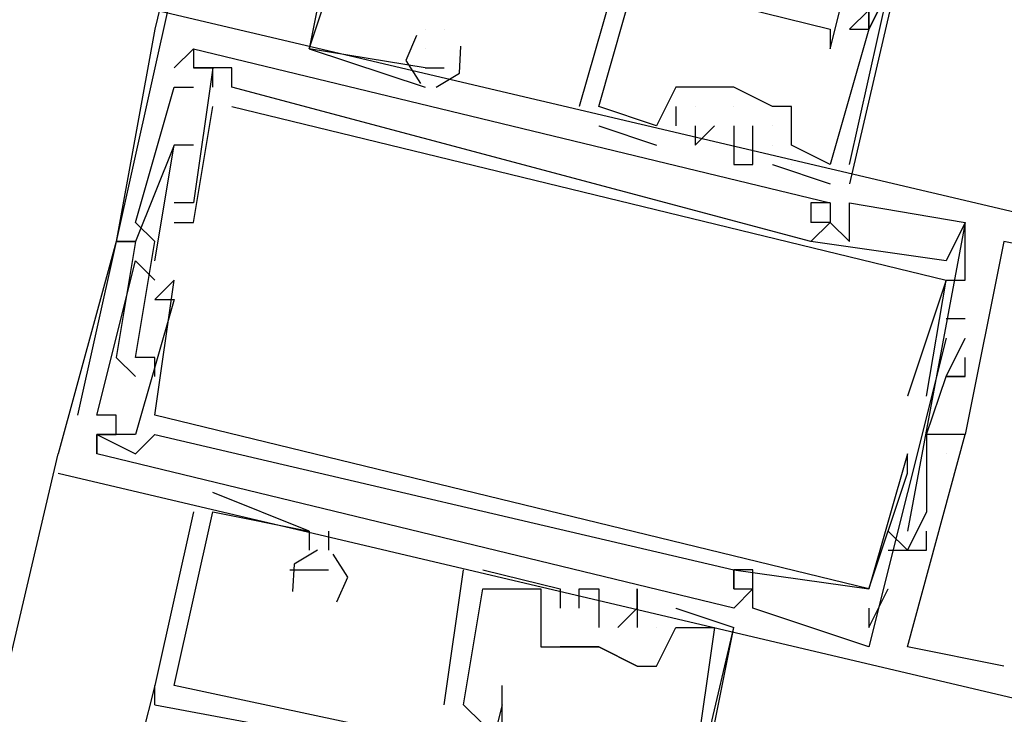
# Model space of a CAD drawing. Header units: feet. Extents: x -79 to 198, y -22 to 181.
# Tile 149 of 256: x 121.787 to 122.467, y 82.864 to 83.344. Entities that reach past the tile are written whole.
import ezdxf

# ---------------------------------------------------------------- set-up
doc = ezdxf.new("R2010")
doc.units = ezdxf.units.FT
doc.layers.add('A-LINEA', color=7, linetype='CONTINUOUS')

msp = doc.modelspace()

# ---------------------------------------------------------------- linework, layer by layer
at = {"layer": 'A-LINEA'}
for p, q in [((123.5467, 90.3511), (121.88, 83.3378)), ((122.4533, 83.6311), (122.36, 83.2311)), ((121.9333, 83.5511), (121.8267, 83.0711)), ((122.2, 83.3778), (122.1733, 83.2844)), ((122.2, 83.3778), (122.1733, 83.2844)), ((122.2, 83.3778), (122.1733, 83.2844)), ((122.56, 83.1911), (121.88, 83.3511)), ((122.56, 83.1911), (121.88, 83.3511)), ((122.56, 83.1911), (121.88, 83.3511)), ((121.88, 83.3378), (121.88, 83.3378)), ((121.88, 83.3378), (121.88, 83.3378)), ((121.88, 83.3378), (121.88, 83.3378)), ((122.0667, 83.3378), (122.0667, 83.3378)), ((122.0667, 83.3378), (122.0667, 83.3378)), ((122.0667, 83.3378), (122.0667, 83.3378)), ((122.0667, 83.3378), (122.0667, 83.3378)), ((122.0667, 83.3378), (122.0667, 83.3378)), ((122.0667, 83.3378), (122.0667, 83.3378)), ((122.08, 83.3378), (122.08, 83.3378)), ((122.08, 83.3378), (122.08, 83.3378)), ((122.08, 83.3378), (122.08, 83.3378)), ((122.08, 83.3378), (122.08, 83.3378)), ((122.08, 83.3378), (122.08, 83.3378)), ((122.08, 83.3378), (122.08, 83.3378)), ((122.3467, 83.3378), (122.3467, 83.3378)), ((122.36, 83.3378), (122.36, 83.3378)), ((122.36, 83.3378), (122.36, 83.3378)), ((122.36, 83.3378), (122.36, 83.3378)), ((122.3733, 83.3378), (122.3733, 83.3378)), ((122.3733, 83.3378), (122.3733, 83.3378)), ((122.3733, 83.3378), (122.3733, 83.3378)), ((122.3733, 83.3378), (122.3733, 83.3378)), ((122.3733, 83.3378), (122.3733, 83.3378)), ((122.3733, 83.3378), (122.3733, 83.3378)), ((121.9067, 83.3244), (121.9067, 83.3244)), ((121.9067, 83.3244), (121.9067, 83.3244)), ((121.9067, 83.3244), (121.9067, 83.3244)), ((121.9067, 83.3244), (121.9067, 83.3244)), ((121.9067, 83.3244), (121.9067, 83.3244)), ((121.9067, 83.3244), (121.9067, 83.3244)), ((121.9867, 83.3244), (121.9867, 83.3244)), ((121.9867, 83.3244), (121.9867, 83.3244)), ((121.9867, 83.3244), (121.9867, 83.3244)), ((121.9867, 83.3244), (121.9867, 83.3244)), ((121.9867, 83.3244), (121.9867, 83.3244)), ((121.9867, 83.3244), (121.9867, 83.3244)), ((122.0667, 83.3244), (122.0667, 83.3244)), ((122.0667, 83.3244), (122.0667, 83.3244)), ((122.0667, 83.3244), (122.0667, 83.3244)), ((122.3467, 83.3244), (122.3467, 83.3244)), ((121.8933, 83.3111), (121.8933, 83.3111)), ((121.8933, 83.3111), (121.8933, 83.3111)), ((121.8933, 83.3111), (121.8933, 83.3111)), ((121.9067, 83.3111), (121.9067, 83.3111)), ((121.9067, 83.3111), (121.9067, 83.3111)), ((121.9067, 83.3111), (121.9067, 83.3111)), ((121.9067, 83.3111), (121.9067, 83.3111)), ((121.9067, 83.3111), (121.9067, 83.3111)), ((121.9067, 83.3111), (121.9067, 83.3111)), ((121.9067, 83.3111), (121.9067, 83.3111)), ((121.9067, 83.3111), (121.9067, 83.3111)), ((121.9067, 83.3111), (121.9067, 83.3111)), ((121.92, 83.3111), (121.92, 83.3111)), ((121.92, 83.3111), (121.92, 83.3111)), ((121.92, 83.3111), (121.92, 83.3111)), ((121.92, 83.3111), (121.92, 83.3111)), ((121.92, 83.3111), (121.92, 83.3111)), ((121.92, 83.3111), (121.92, 83.3111)), ((121.9333, 83.3111), (121.9333, 83.3111)), ((121.9333, 83.3111), (121.9333, 83.3111)), ((121.9333, 83.3111), (121.9333, 83.3111)), ((122.0667, 83.3111), (122.08, 83.3111)), ((122.0667, 83.3111), (122.0667, 83.3111)), ((122.0667, 83.3111), (122.0667, 83.3111)), ((122.0667, 83.3111), (122.08, 83.3111)), ((122.0667, 83.3111), (122.0667, 83.3111)), ((122.0667, 83.3111), (122.0667, 83.3111)), ((122.0667, 83.3111), (122.08, 83.3111)), ((122.0667, 83.3111), (122.0667, 83.3111)), ((122.0667, 83.3111), (122.0667, 83.3111)), ((122.08, 83.3111), (122.08, 83.3111)), ((122.08, 83.3111), (122.08, 83.3111)), ((122.08, 83.3111), (122.08, 83.3111)), ((121.8933, 83.2978), (121.8933, 83.2978)), ((121.8933, 83.2978), (121.8933, 83.2978)), ((121.8933, 83.2978), (121.8933, 83.2978)), ((121.9067, 83.2978), (121.9067, 83.2978)), ((121.9067, 83.2978), (121.9067, 83.2978)), ((121.9067, 83.2978), (121.9067, 83.2978)), ((121.92, 83.2978), (121.92, 83.2978)), ((121.92, 83.2978), (121.92, 83.2978)), ((121.92, 83.2978), (121.92, 83.2978)), ((121.9333, 83.2978), (121.9333, 83.2978)), ((121.9333, 83.2978), (121.9333, 83.2978)), ((121.9333, 83.2978), (121.9333, 83.2978)), ((122.0667, 83.2978), (122.0667, 83.2978)), ((122.0667, 83.2978), (122.0667, 83.2978)), ((122.0667, 83.2978), (122.0667, 83.2978)), ((122.24, 83.2978), (122.24, 83.2978)), ((122.24, 83.2978), (122.24, 83.2978)), ((122.24, 83.2978), (122.24, 83.2978)), ((122.2533, 83.2978), (122.2533, 83.2978)), ((122.2533, 83.2978), (122.2533, 83.2978)), ((122.2533, 83.2978), (122.2533, 83.2978)), ((122.2533, 83.2978), (122.2533, 83.2978)), ((122.28, 83.2978), (122.28, 83.2978)), ((122.28, 83.2978), (122.28, 83.2978)), ((122.28, 83.2978), (122.28, 83.2978)), ((122.28, 83.2978), (122.28, 83.2978)), ((122.28, 83.2978), (122.28, 83.2978)), ((121.92, 83.2844), (121.92, 83.2844)), ((121.92, 83.2844), (121.92, 83.2844)), ((121.92, 83.2844), (121.92, 83.2844)), ((121.9333, 83.2844), (121.9333, 83.2844)), ((121.9333, 83.2844), (121.9333, 83.2844)), ((121.9333, 83.2844), (121.9333, 83.2844)), ((122.1733, 83.2844), (122.1733, 83.2844)), ((122.1733, 83.2844), (122.1733, 83.2844)), ((122.1733, 83.2844), (122.1733, 83.2844)), ((122.1867, 83.2844), (122.1867, 83.2844)), ((122.1867, 83.2844), (122.1867, 83.2844)), ((122.1867, 83.2844), (122.1867, 83.2844)), ((122.1867, 83.2844), (122.1867, 83.2844)), ((122.1867, 83.2844), (122.1867, 83.2844)), ((122.1867, 83.2844), (122.1867, 83.2844)), ((122.24, 83.2844), (122.24, 83.2711)), ((122.24, 83.2844), (122.24, 83.2844)), ((122.24, 83.2844), (122.24, 83.2711)), ((122.24, 83.2844), (122.24, 83.2844)), ((122.24, 83.2844), (122.24, 83.2711)), ((122.24, 83.2844), (122.24, 83.2844)), ((122.2533, 83.2844), (122.2533, 83.2844)), ((122.2533, 83.2844), (122.2533, 83.2844)), ((122.2533, 83.2844), (122.2533, 83.2844)), ((122.28, 83.2844), (122.28, 83.2844)), ((122.28, 83.2844), (122.28, 83.2844)), ((122.28, 83.2844), (122.28, 83.2844)), ((122.3067, 83.2844), (122.3067, 83.2844)), ((122.3067, 83.2844), (122.3067, 83.2844)), ((122.3067, 83.2844), (122.3067, 83.2844)), ((122.32, 83.2844), (122.32, 83.2844)), ((122.32, 83.2844), (122.32, 83.2844)), ((122.32, 83.2844), (122.32, 83.2844)), ((122.1867, 83.2711), (122.2267, 83.2578)), ((122.1867, 83.2711), (122.1867, 83.2711)), ((122.1867, 83.2711), (122.2267, 83.2578)), ((122.1867, 83.2711), (122.1867, 83.2711)), ((122.1867, 83.2711), (122.2267, 83.2578)), ((122.1867, 83.2711), (122.1867, 83.2711)), ((122.2267, 83.2711), (122.2267, 83.2711)), ((122.2267, 83.2711), (122.2267, 83.2711)), ((122.2267, 83.2711), (122.2267, 83.2711)), ((122.2267, 83.2711), (122.2267, 83.2711)), ((122.2267, 83.2711), (122.2267, 83.2711)), ((122.2267, 83.2711), (122.2267, 83.2711)), ((122.24, 83.2711), (122.24, 83.2711)), ((122.24, 83.2711), (122.24, 83.2711)), ((122.24, 83.2711), (122.24, 83.2711)), ((122.2533, 83.2711), (122.2533, 83.2711)), ((122.2533, 83.2711), (122.2533, 83.2711)), ((122.2533, 83.2711), (122.2533, 83.2711)), ((122.2667, 83.2711), (122.2667, 83.2711)), ((122.2667, 83.2711), (122.2667, 83.2711)), ((122.2667, 83.2711), (122.2667, 83.2711)), ((122.28, 83.2711), (122.28, 83.2711)), ((122.28, 83.2711), (122.28, 83.2711)), ((122.28, 83.2711), (122.28, 83.2711)), ((122.2933, 83.2711), (122.2933, 83.2711)), ((122.2933, 83.2711), (122.2933, 83.2711)), ((122.2933, 83.2711), (122.2933, 83.2711)), ((122.3067, 83.2711), (122.3067, 83.2711)), ((122.3067, 83.2711), (122.3067, 83.2711)), ((122.3067, 83.2711), (122.3067, 83.2711)), ((121.88, 83.1778), (121.8933, 83.2578)), ((121.88, 83.1778), (121.8933, 83.2578)), ((121.88, 83.1778), (121.8933, 83.2578)), ((121.8933, 83.2578), (121.8933, 83.2578)), ((121.8933, 83.2578), (121.8933, 83.2578)), ((121.8933, 83.2578), (121.8933, 83.2578)), ((121.8933, 83.2578), (121.8933, 83.2578)), ((121.8933, 83.2578), (121.8933, 83.2578)), ((121.8933, 83.2578), (121.8933, 83.2578)), ((121.9067, 83.2578), (121.9067, 83.2578)), ((121.9067, 83.2578), (121.9067, 83.2578)), ((121.9067, 83.2578), (121.9067, 83.2578)), ((122.2267, 83.2578), (122.2267, 83.2578)), ((122.2267, 83.2578), (122.2267, 83.2578)), ((122.2267, 83.2578), (122.2267, 83.2578)), ((122.2533, 83.2578), (122.2533, 83.2578)), ((122.2533, 83.2578), (122.2533, 83.2578)), ((122.2533, 83.2578), (122.2533, 83.2578)), ((122.28, 83.2578), (122.28, 83.2578)), ((122.28, 83.2578), (122.28, 83.2578)), ((122.28, 83.2578), (122.28, 83.2578)), ((122.3067, 83.2578), (122.3067, 83.2578)), ((122.3067, 83.2578), (122.3067, 83.2578)), ((122.3067, 83.2578), (122.3067, 83.2578)), ((122.3067, 83.2578), (122.3067, 83.2578)), ((122.3067, 83.2578), (122.3067, 83.2578)), ((122.3067, 83.2578), (122.3067, 83.2578)), ((122.32, 83.2578), (122.32, 83.2578)), ((122.32, 83.2578), (122.32, 83.2578)), ((122.32, 83.2578), (122.32, 83.2578)), ((122.28, 83.2444), (122.28, 83.2444)), ((122.28, 83.2444), (122.28, 83.2444)), ((122.28, 83.2444), (122.28, 83.2444)), ((122.2933, 83.2444), (122.2933, 83.2444)), ((122.2933, 83.2444), (122.2933, 83.2444)), ((122.2933, 83.2444), (122.2933, 83.2444)), ((122.3067, 83.2444), (122.3467, 83.2311)), ((122.3067, 83.2444), (122.3067, 83.2444)), ((122.3067, 83.2444), (122.3467, 83.2311)), ((122.3067, 83.2444), (122.3067, 83.2444)), ((122.3067, 83.2444), (122.3467, 83.2311)), ((122.3067, 83.2444), (122.3067, 83.2444)), ((122.32, 83.2444), (122.32, 83.2444)), ((122.32, 83.2444), (122.32, 83.2444)), ((122.32, 83.2444), (122.32, 83.2444)), ((122.3467, 83.2444), (122.3467, 83.2444)), ((122.3467, 83.2444), (122.3467, 83.2444)), ((122.3467, 83.2444), (122.3467, 83.2444)), ((122.3467, 83.2444), (122.3467, 83.2444)), ((122.3467, 83.2444), (122.3467, 83.2444)), ((122.3467, 83.2444), (122.3467, 83.2444)), ((122.36, 83.2444), (122.36, 83.2444)), ((122.36, 83.2444), (122.36, 83.2444)), ((122.36, 83.2444), (122.36, 83.2444)), ((122.3467, 83.2311), (122.3467, 83.2311)), ((122.3467, 83.2311), (122.3467, 83.2311)), ((122.3467, 83.2311), (122.3467, 83.2311)), ((121.8933, 83.2178), (121.8933, 83.2178)), ((121.8933, 83.2178), (121.8933, 83.2178)), ((121.8933, 83.2178), (121.8933, 83.2178)), ((121.9067, 83.2178), (121.9067, 83.2178)), ((121.9067, 83.2178), (121.9067, 83.2178)), ((121.9067, 83.2178), (121.9067, 83.2178)), ((122.3333, 83.2178), (122.3333, 83.2178)), ((122.3333, 83.2178), (122.3333, 83.2178)), ((122.3333, 83.2178), (122.3333, 83.2178)), ((122.3467, 83.2178), (122.3467, 83.2178)), ((122.3467, 83.2178), (122.3467, 83.2178)), ((122.3467, 83.2178), (122.3467, 83.2178)), ((122.3467, 83.2178), (122.3467, 83.2178)), ((122.3467, 83.2178), (122.3467, 83.2178)), ((122.3467, 83.2178), (122.3467, 83.2178)), ((122.36, 83.2178), (122.36, 83.2178)), ((122.36, 83.2178), (122.36, 83.2178)), ((122.36, 83.2178), (122.36, 83.2178)), ((121.8667, 83.2044), (121.8667, 83.2044)), ((121.8667, 83.2044), (121.8667, 83.2044)), ((121.8667, 83.2044), (121.8667, 83.2044)), ((121.8933, 83.2044), (121.8933, 83.2044)), ((121.8933, 83.2044), (121.8933, 83.2044)), ((121.8933, 83.2044), (121.8933, 83.2044)), ((121.9067, 83.2044), (121.9067, 83.2044)), ((121.9067, 83.2044), (121.9067, 83.2044)), ((121.9067, 83.2044), (121.9067, 83.2044)), ((122.3333, 83.2044), (122.3333, 83.2044)), ((122.3333, 83.2044), (122.3333, 83.2044)), ((122.3333, 83.2044), (122.3333, 83.2044)), ((122.3333, 83.2044), (122.3333, 83.2044)), ((122.3333, 83.2044), (122.3333, 83.2044)), ((122.3333, 83.2044), (122.3333, 83.2044)), ((122.3467, 83.2044), (122.3467, 83.2044)), ((122.3467, 83.2044), (122.3467, 83.2044)), ((122.3467, 83.2044), (122.3467, 83.2044)), ((122.3467, 83.2044), (122.3467, 83.2044)), ((122.3467, 83.2044), (122.3467, 83.2044)), ((122.3467, 83.2044), (122.3467, 83.2044)), ((122.3467, 83.2044), (122.3467, 83.2044)), ((122.3467, 83.2044), (122.3467, 83.2044)), ((122.3467, 83.2044), (122.3467, 83.2044)), ((122.44, 83.2044), (122.44, 83.2044)), ((122.44, 83.2044), (122.44, 83.2044)), ((122.44, 83.2044), (122.44, 83.2044)), ((122.44, 83.2044), (122.44, 83.2044)), ((122.44, 83.2044), (122.44, 83.2044)), ((122.44, 83.2044), (122.44, 83.2044)), ((121.8533, 83.1911), (121.8533, 83.1911)), ((121.8533, 83.1911), (121.8533, 83.1911)), ((121.8533, 83.1911), (121.8533, 83.1911)), ((121.8533, 83.1911), (121.8533, 83.1911)), ((121.8533, 83.1911), (121.8533, 83.1911)), ((121.8533, 83.1911), (121.8533, 83.1911)), ((121.8667, 83.1911), (121.8667, 83.1911)), ((121.8667, 83.1911), (121.8667, 83.1911)), ((121.8667, 83.1911), (121.8667, 83.1911)), ((121.8667, 83.1911), (121.8667, 83.1911)), ((121.8667, 83.1911), (121.8667, 83.1911)), ((121.8667, 83.1911), (121.8667, 83.1911)), ((121.88, 83.1911), (121.88, 83.1911)), ((121.88, 83.1911), (121.88, 83.1911)), ((121.88, 83.1911), (121.88, 83.1911)), ((122.3333, 83.1911), (122.3333, 83.1911)), ((122.3333, 83.1911), (122.3333, 83.1911)), ((122.3333, 83.1911), (122.3333, 83.1911)), ((122.3333, 83.1911), (122.3333, 83.1911)), ((122.3333, 83.1911), (122.3333, 83.1911)), ((122.3333, 83.1911), (122.3333, 83.1911)), ((122.36, 83.1911), (122.36, 83.1911)), ((122.36, 83.1911), (122.36, 83.1911)), ((122.36, 83.1911), (122.36, 83.1911)), ((122.4667, 83.1911), (122.4667, 83.1911)), ((122.4667, 83.1911), (122.4667, 83.1911)), ((122.4667, 83.1911), (122.4667, 83.1911)), ((121.8667, 83.1778), (121.8667, 83.1778)), ((121.8667, 83.1778), (121.8667, 83.1778)), ((121.8667, 83.1778), (121.8667, 83.1778)), ((121.88, 83.1778), (121.88, 83.1778)), ((121.88, 83.1778), (121.88, 83.1778)), ((121.88, 83.1778), (121.88, 83.1778)), ((122.4267, 83.1778), (122.4267, 83.1778)), ((122.4267, 83.1778), (122.4267, 83.1778)), ((122.4267, 83.1778), (122.4267, 83.1778)), ((121.88, 83.1644), (121.88, 83.1644)), ((121.88, 83.1644), (121.88, 83.1644)), ((121.88, 83.1644), (121.88, 83.1644)), ((121.8933, 83.1644), (121.8933, 83.1644)), ((121.8933, 83.1644), (121.8933, 83.1644)), ((121.8933, 83.1644), (121.8933, 83.1644)), ((122.4267, 83.1644), (122.4267, 83.1644)), ((122.4267, 83.1644), (122.4267, 83.1644)), ((122.4267, 83.1644), (122.4267, 83.1644)), ((122.4267, 83.1644), (122.4267, 83.1644)), ((122.4267, 83.1644), (122.4267, 83.1644)), ((122.4267, 83.1644), (122.4267, 83.1644)), ((122.44, 83.1644), (122.44, 83.1644)), ((122.44, 83.1644), (122.44, 83.1644)), ((122.44, 83.1644), (122.44, 83.1644)), ((121.88, 83.1511), (121.88, 83.1511)), ((121.88, 83.1511), (121.88, 83.1511)), ((121.88, 83.1511), (121.88, 83.1511)), ((121.8933, 83.1511), (121.8933, 83.1511)), ((121.8933, 83.1511), (121.8933, 83.1511)), ((121.8933, 83.1511), (121.8933, 83.1511)), ((122.44, 83.1378), (122.4267, 83.1378)), ((122.4267, 83.1378), (122.4267, 83.1378)), ((122.44, 83.1378), (122.4267, 83.1378)), ((122.4267, 83.1378), (122.4267, 83.1378)), ((122.44, 83.1378), (122.4267, 83.1378)), ((122.4267, 83.1378), (122.4267, 83.1378)), ((122.44, 83.1378), (122.44, 83.1378)), ((122.44, 83.1378), (122.44, 83.1378)), ((122.44, 83.1378), (122.44, 83.1378)), ((122.4267, 83.1244), (122.4267, 83.1244)), ((122.4267, 83.1244), (122.4267, 83.1244)), ((122.4267, 83.1244), (122.4267, 83.1244)), ((122.44, 83.1244), (122.44, 83.1244)), ((122.44, 83.1244), (122.44, 83.1244)), ((122.44, 83.1244), (122.44, 83.1244)), ((121.8533, 83.1111), (121.8533, 83.1111)), ((121.8533, 83.1111), (121.8533, 83.1111)), ((121.8533, 83.1111), (121.8533, 83.1111)), ((121.8667, 83.1111), (121.8667, 83.1111)), ((121.8667, 83.1111), (121.8667, 83.1111)), ((121.8667, 83.1111), (121.8667, 83.1111)), ((121.8667, 83.1111), (121.8667, 83.1111)), ((121.8667, 83.1111), (121.8667, 83.1111)), ((121.8667, 83.1111), (121.8667, 83.1111)), ((121.88, 83.1111), (121.88, 83.1111)), ((121.88, 83.1111), (121.88, 83.1111)), ((121.88, 83.1111), (121.88, 83.1111)), ((122.44, 83.1111), (122.44, 83.1111)), ((122.44, 83.1111), (122.44, 83.1111)), ((122.44, 83.1111), (122.44, 83.1111)), ((121.8667, 83.0978), (121.8667, 83.0978)), ((121.8667, 83.0978), (121.8667, 83.0978)), ((121.8667, 83.0978), (121.8667, 83.0978)), ((121.88, 83.0978), (121.88, 83.0978)), ((121.88, 83.0978), (121.88, 83.0978)), ((121.88, 83.0978), (121.88, 83.0978)), ((122.4267, 83.0978), (122.4267, 83.0978)), ((122.4267, 83.0978), (122.4267, 83.0978)), ((122.4267, 83.0978), (122.4267, 83.0978)), ((122.4267, 83.0978), (122.4267, 83.0978)), ((122.4267, 83.0978), (122.4267, 83.0978)), ((122.4267, 83.0978), (122.4267, 83.0978)), ((122.44, 83.0978), (122.44, 83.0978)), ((122.44, 83.0978), (122.44, 83.0978)), ((122.44, 83.0978), (122.44, 83.0978)), ((122.44, 83.0978), (122.44, 83.0978)), ((122.44, 83.0978), (122.44, 83.0978)), ((122.44, 83.0978), (122.44, 83.0978)), ((122.4, 83.0844), (122.4, 83.0844)), ((122.4, 83.0844), (122.4, 83.0844)), ((122.4, 83.0844), (122.4, 83.0844)), ((122.4133, 83.0844), (122.4133, 83.0844)), ((122.4133, 83.0844), (122.4133, 83.0844)), ((122.4133, 83.0844), (122.4133, 83.0844)), ((121.84, 83.0711), (121.84, 83.0711)), ((121.84, 83.0711), (121.84, 83.0711)), ((121.84, 83.0711), (121.84, 83.0711)), ((121.8533, 83.0711), (121.8533, 83.0711)), ((121.8533, 83.0711), (121.8533, 83.0711)), ((121.8533, 83.0711), (121.8533, 83.0711)), ((121.88, 83.0711), (121.88, 83.0711)), ((121.88, 83.0711), (121.88, 83.0711)), ((121.88, 83.0711), (121.88, 83.0711)), ((121.84, 83.0578), (121.84, 83.0578)), ((121.84, 83.0578), (121.84, 83.0578)), ((121.84, 83.0578), (121.84, 83.0578)), ((121.84, 83.0578), (121.84, 83.0578)), ((121.84, 83.0578), (121.84, 83.0578)), ((121.84, 83.0578), (121.84, 83.0578)), ((121.84, 83.0578), (121.84, 83.0578)), ((121.84, 83.0578), (121.84, 83.0578)), ((121.84, 83.0578), (121.84, 83.0578)), ((121.8533, 83.0578), (121.8533, 83.0578)), ((121.8533, 83.0578), (121.8533, 83.0578)), ((121.8533, 83.0578), (121.8533, 83.0578)), ((121.8667, 83.0578), (121.8667, 83.0578)), ((121.8667, 83.0578), (121.8667, 83.0578)), ((121.8667, 83.0578), (121.8667, 83.0578)), ((121.88, 83.0578), (121.88, 83.0578)), ((121.88, 83.0578), (121.88, 83.0578)), ((121.88, 83.0578), (121.88, 83.0578)), ((122.4133, 83.0578), (122.4133, 83.0578)), ((122.4133, 83.0578), (122.4133, 83.0578)), ((122.4133, 83.0578), (122.4133, 83.0578)), ((122.4133, 83.0578), (122.4133, 83.0578)), ((122.4133, 83.0578), (122.4133, 83.0578)), ((122.4133, 83.0578), (122.4133, 83.0578)), ((122.4267, 83.0578), (122.4267, 83.0578)), ((122.4267, 83.0578), (122.4267, 83.0578)), ((122.4267, 83.0578), (122.4267, 83.0578)), ((122.4267, 83.0578), (122.4267, 83.0578)), ((122.4267, 83.0578), (122.4267, 83.0578)), ((122.4267, 83.0578), (122.4267, 83.0578)), ((122.4267, 83.0578), (122.4267, 83.0578)), ((122.4267, 83.0578), (122.4267, 83.0578)), ((122.4267, 83.0578), (122.4267, 83.0578)), ((122.4267, 83.0578), (122.4267, 83.0578)), ((122.4267, 83.0578), (122.4267, 83.0578)), ((122.4267, 83.0578), (122.4267, 83.0578)), ((122.44, 83.0578), (122.44, 83.0578)), ((122.44, 83.0578), (122.44, 83.0578)), ((122.44, 83.0578), (122.44, 83.0578)), ((122.44, 83.0578), (122.44, 83.0578)), ((122.44, 83.0578), (122.44, 83.0578)), ((122.44, 83.0578), (122.44, 83.0578)), ((120.16, 76.0178), (121.8133, 83.0444)), ((121.8133, 83.0444), (121.8133, 83.0444)), ((121.8133, 83.0444), (121.8133, 83.0444)), ((121.8133, 83.0444), (121.8133, 83.0444)), ((121.84, 83.0444), (121.84, 83.0444)), ((121.84, 83.0444), (121.84, 83.0444)), ((121.84, 83.0444), (121.84, 83.0444)), ((121.84, 83.0444), (121.84, 83.0444)), ((121.84, 83.0444), (121.84, 83.0444)), ((121.84, 83.0444), (121.84, 83.0444)), ((121.8667, 83.0444), (121.8667, 83.0444)), ((121.8667, 83.0444), (121.8667, 83.0444)), ((121.8667, 83.0444), (121.8667, 83.0444)), ((122.4, 83.0444), (122.4, 83.0444)), ((122.4, 83.0444), (122.4, 83.0444)), ((122.4, 83.0444), (122.4, 83.0444)), ((122.4267, 83.0444), (122.4267, 83.0444)), ((122.4267, 83.0444), (122.4267, 83.0444)), ((122.4267, 83.0444), (122.4267, 83.0444)), ((122.4267, 83.0444), (122.4267, 83.0444)), ((122.4267, 83.0444), (122.4267, 83.0444)), ((122.4267, 83.0444), (122.4267, 83.0444)), ((121.8133, 83.0311), (121.8133, 83.0311)), ((121.8133, 83.0311), (121.8133, 83.0311)), ((121.8133, 83.0311), (121.8133, 83.0311)), ((122.4, 83.0311), (122.4, 83.0311)), ((122.4, 83.0311), (122.4, 83.0311)), ((122.4, 83.0311), (122.4, 83.0311)), ((121.9867, 82.9911), (121.92, 83.0178)), ((121.92, 83.0178), (121.92, 83.0178)), ((121.9867, 82.9911), (121.92, 83.0178)), ((121.92, 83.0178), (121.92, 83.0178)), ((121.9867, 82.9911), (121.92, 83.0178)), ((121.92, 83.0178), (121.92, 83.0178)), ((122.4133, 83.0178), (122.4133, 83.0178)), ((122.4133, 83.0178), (122.4133, 83.0178)), ((122.4133, 83.0178), (122.4133, 83.0178)), ((121.9067, 83.0044), (121.88, 82.8844)), ((121.9067, 83.0044), (121.88, 82.8844)), ((121.9067, 83.0044), (121.88, 82.8844)), ((121.9067, 83.0044), (121.9067, 83.0044)), ((121.9067, 83.0044), (121.9067, 83.0044)), ((121.9067, 83.0044), (121.9067, 83.0044)), ((121.92, 83.0044), (121.92, 83.0044)), ((121.92, 83.0044), (121.92, 83.0044)), ((121.92, 83.0044), (121.92, 83.0044)), ((121.92, 83.0044), (121.92, 83.0044)), ((121.92, 83.0044), (121.92, 83.0044)), ((121.92, 83.0044), (121.92, 83.0044)), ((122.4133, 83.0044), (122.4133, 83.0044)), ((122.4133, 83.0044), (122.4133, 83.0044)), ((122.4133, 83.0044), (122.4133, 83.0044)), ((121.9867, 82.9911), (121.9867, 82.9911)), ((121.9867, 82.9911), (121.9867, 82.9911)), ((121.9867, 82.9911), (121.9867, 82.9911)), ((121.9867, 82.9911), (121.9867, 82.9911)), ((121.9867, 82.9911), (121.9867, 82.9911)), ((121.9867, 82.9911), (121.9867, 82.9911)), ((122, 82.9911), (122, 82.9778)), ((122, 82.9911), (122, 82.9911)), ((122, 82.9911), (122, 82.9778)), ((122, 82.9911), (122, 82.9911)), ((122, 82.9911), (122, 82.9778)), ((122, 82.9911), (122, 82.9911)), ((122.3867, 82.9911), (122.3867, 82.9911)), ((122.3867, 82.9911), (122.3867, 82.9911)), ((122.3867, 82.9911), (122.3867, 82.9911)), ((122.4, 82.9911), (122.4, 82.9911)), ((122.4, 82.9911), (122.4, 82.9911)), ((122.4, 82.9911), (122.4, 82.9911)), ((122.4133, 82.9911), (122.4133, 82.9911)), ((122.4133, 82.9911), (122.4133, 82.9911)), ((122.4133, 82.9911), (122.4133, 82.9911)), ((121.9867, 82.9778), (121.9867, 82.9778)), ((121.9867, 82.9778), (121.9867, 82.9778)), ((121.9867, 82.9778), (121.9867, 82.9778)), ((122, 82.9778), (122, 82.9778)), ((122, 82.9778), (122, 82.9778)), ((122, 82.9778), (122, 82.9778)), ((122.3867, 82.9778), (122.3867, 82.9778)), ((122.3867, 82.9778), (122.3867, 82.9778)), ((122.3867, 82.9778), (122.3867, 82.9778)), ((122.4, 82.9778), (122.4, 82.9778)), ((122.4, 82.9778), (122.4, 82.9778)), ((122.4, 82.9778), (122.4, 82.9778)), ((122.4, 82.9778), (122.4, 82.9778)), ((122.4, 82.9778), (122.4, 82.9778)), ((122.4, 82.9778), (122.4, 82.9778)), ((122.4, 82.9778), (122.4, 82.9778)), ((122.4, 82.9778), (122.4, 82.9778)), ((122.4, 82.9778), (122.4, 82.9778)), ((122.4133, 82.9778), (122.4133, 82.9778)), ((122.4133, 82.9778), (122.4133, 82.9778)), ((122.4133, 82.9778), (122.4133, 82.9778)), ((122.4133, 82.9778), (122.4133, 82.9778)), ((122.4133, 82.9778), (122.4133, 82.9778)), ((122.4133, 82.9778), (122.4133, 82.9778)), ((121.9733, 82.9644), (121.9733, 82.9644)), ((121.9733, 82.9644), (121.9733, 82.9644)), ((121.9733, 82.9644), (121.9733, 82.9644)), ((121.9867, 82.9644), (121.9867, 82.9644)), ((121.9867, 82.9644), (121.9867, 82.9644)), ((121.9867, 82.9644), (121.9867, 82.9644)), ((122, 82.9644), (122, 82.9644)), ((122, 82.9644), (122, 82.9644)), ((122, 82.9644), (122, 82.9644)), ((122.08, 82.8711), (122.0933, 82.9644)), ((122.08, 82.8711), (122.0933, 82.9644)), ((122.08, 82.8711), (122.0933, 82.9644)), ((122.0933, 82.9644), (122.0933, 82.9644)), ((122.0933, 82.9644), (122.0933, 82.9644)), ((122.0933, 82.9644), (122.0933, 82.9644)), ((122.1067, 82.9644), (122.16, 82.9511)), ((122.1067, 82.9644), (122.1067, 82.9644)), ((122.1067, 82.9644), (122.16, 82.9511)), ((122.1067, 82.9644), (122.1067, 82.9644)), ((122.1067, 82.9644), (122.16, 82.9511)), ((122.1067, 82.9644), (122.1067, 82.9644)), ((122.28, 82.9644), (122.28, 82.9644)), ((122.28, 82.9644), (122.28, 82.9644)), ((122.28, 82.9644), (122.28, 82.9644)), ((122.28, 82.9644), (122.28, 82.9644)), ((122.28, 82.9644), (122.28, 82.9644)), ((122.28, 82.9644), (122.28, 82.9644)), ((122.28, 82.9644), (122.28, 82.9644)), ((122.28, 82.9644), (122.28, 82.9644)), ((122.28, 82.9644), (122.28, 82.9644)), ((122.2933, 82.9644), (122.2933, 82.9644)), ((122.2933, 82.9644), (122.2933, 82.9644)), ((122.2933, 82.9644), (122.2933, 82.9644)), ((122.1067, 82.9511), (122.1067, 82.9511)), ((122.1067, 82.9511), (122.1067, 82.9511)), ((122.1067, 82.9511), (122.1067, 82.9511)), ((122.1067, 82.9511), (122.1067, 82.9511)), ((122.1067, 82.9511), (122.1067, 82.9511)), ((122.1067, 82.9511), (122.1067, 82.9511)), ((122.1467, 82.9511), (122.1467, 82.9511)), ((122.1467, 82.9511), (122.1467, 82.9511)), ((122.1467, 82.9511), (122.1467, 82.9511)), ((122.1467, 82.9511), (122.1467, 82.9511)), ((122.1467, 82.9511), (122.1467, 82.9511)), ((122.1467, 82.9511), (122.1467, 82.9511)), ((122.16, 82.9511), (122.16, 82.9511)), ((122.16, 82.9511), (122.16, 82.9511)), ((122.16, 82.9511), (122.16, 82.9511)), ((122.1733, 82.9511), (122.1733, 82.9511)), ((122.1733, 82.9511), (122.1733, 82.9511)), ((122.1733, 82.9511), (122.1733, 82.9511)), ((122.1867, 82.9511), (122.1867, 82.9511)), ((122.1867, 82.9511), (122.1867, 82.9511)), ((122.1867, 82.9511), (122.1867, 82.9511)), ((122.2133, 82.9511), (122.2133, 82.9511)), ((122.2133, 82.9511), (122.2133, 82.9511)), ((122.2133, 82.9511), (122.2133, 82.9511)), ((122.28, 82.9511), (122.28, 82.9511)), ((122.28, 82.9511), (122.28, 82.9511)), ((122.28, 82.9511), (122.28, 82.9511)), ((122.28, 82.9511), (122.28, 82.9511)), ((122.28, 82.9511), (122.28, 82.9511)), ((122.28, 82.9511), (122.28, 82.9511)), ((122.28, 82.9511), (122.28, 82.9511)), ((122.28, 82.9511), (122.28, 82.9511)), ((122.28, 82.9511), (122.28, 82.9511)), ((122.2933, 82.9511), (122.2933, 82.9511)), ((122.2933, 82.9511), (122.2933, 82.9511)), ((122.2933, 82.9511), (122.2933, 82.9511)), ((122.2933, 82.9511), (122.2933, 82.9511)), ((122.2933, 82.9511), (122.2933, 82.9511)), ((122.2933, 82.9511), (122.2933, 82.9511)), ((122.2933, 82.9511), (122.2933, 82.9511)), ((122.2933, 82.9511), (122.2933, 82.9511)), ((122.2933, 82.9511), (122.2933, 82.9511)), ((122.3733, 82.9511), (122.3733, 82.9511)), ((122.3733, 82.9511), (122.3733, 82.9511)), ((122.3733, 82.9511), (122.3733, 82.9511)), ((122.3733, 82.9511), (122.3733, 82.9511)), ((122.3733, 82.9511), (122.3733, 82.9511)), ((122.3733, 82.9511), (122.3733, 82.9511)), ((122.3733, 82.9511), (122.3733, 82.9511)), ((122.3733, 82.9511), (122.3733, 82.9511)), ((122.3733, 82.9511), (122.3733, 82.9511)), ((122.3867, 82.9511), (122.3867, 82.9511)), ((122.3867, 82.9511), (122.3867, 82.9511)), ((122.3867, 82.9511), (122.3867, 82.9511)), ((122.16, 82.9378), (122.16, 82.9378)), ((122.16, 82.9378), (122.16, 82.9378)), ((122.16, 82.9378), (122.16, 82.9378)), ((122.1733, 82.9378), (122.1733, 82.9378)), ((122.1733, 82.9378), (122.1733, 82.9378)), ((122.1733, 82.9378), (122.1733, 82.9378)), ((122.2133, 82.9378), (122.2133, 82.9378)), ((122.2133, 82.9378), (122.2133, 82.9378)), ((122.2133, 82.9378), (122.2133, 82.9378)), ((122.2133, 82.9378), (122.2133, 82.9378)), ((122.2133, 82.9378), (122.2133, 82.9378)), ((122.2133, 82.9378), (122.2133, 82.9378)), ((122.24, 82.9378), (122.28, 82.9244)), ((122.24, 82.9378), (122.24, 82.9378)), ((122.24, 82.9378), (122.28, 82.9244)), ((122.24, 82.9378), (122.24, 82.9378)), ((122.24, 82.9378), (122.28, 82.9244)), ((122.24, 82.9378), (122.24, 82.9378)), ((122.28, 82.9378), (122.28, 82.9378)), ((122.28, 82.9378), (122.28, 82.9378)), ((122.28, 82.9378), (122.28, 82.9378)), ((122.2933, 82.9378), (122.2933, 82.9378)), ((122.2933, 82.9378), (122.2933, 82.9378)), ((122.2933, 82.9378), (122.2933, 82.9378)), ((122.3733, 82.9378), (122.3733, 82.9378)), ((122.3733, 82.9378), (122.3733, 82.9378)), ((122.3733, 82.9378), (122.3733, 82.9378)), ((122.1867, 82.9244), (122.1867, 82.9244)), ((122.1867, 82.9244), (122.1867, 82.9244)), ((122.1867, 82.9244), (122.1867, 82.9244)), ((122.1867, 82.5244), (122.28, 82.9244)), ((122.2, 82.9244), (122.2, 82.9244)), ((122.2, 82.9244), (122.2, 82.9244)), ((122.2, 82.9244), (122.2, 82.9244)), ((122.2133, 82.9244), (122.2133, 82.9244)), ((122.2133, 82.9244), (122.2133, 82.9244)), ((122.2133, 82.9244), (122.2133, 82.9244)), ((122.2267, 82.9244), (122.2267, 82.9244)), ((122.2267, 82.9244), (122.2267, 82.9244)), ((122.2267, 82.9244), (122.2267, 82.9244)), ((122.2267, 82.9244), (122.2267, 82.9244)), ((122.2267, 82.9244), (122.2267, 82.9244)), ((122.2267, 82.9244), (122.2267, 82.9244)), ((122.24, 82.9244), (122.24, 82.9244)), ((122.24, 82.9244), (122.24, 82.9244)), ((122.24, 82.9244), (122.24, 82.9244)), ((122.24, 82.9244), (122.24, 82.9244)), ((122.24, 82.9244), (122.24, 82.9244)), ((122.24, 82.9244), (122.24, 82.9244)), ((122.2667, 82.9244), (122.2667, 82.9244)), ((122.2667, 82.9244), (122.2667, 82.9244)), ((122.2667, 82.9244), (122.2667, 82.9244)), ((122.2667, 82.9244), (122.2667, 82.9244)), ((122.2667, 82.9244), (122.2667, 82.9244)), ((122.2667, 82.9244), (122.2667, 82.9244)), ((122.28, 82.9244), (122.28, 82.9244)), ((122.28, 82.9244), (122.28, 82.9244)), ((122.28, 82.9244), (122.28, 82.9244)), ((122.3733, 82.9244), (122.3733, 82.9244)), ((122.3733, 82.9244), (122.3733, 82.9244)), ((122.3733, 82.9244), (122.3733, 82.9244)), ((122.1467, 82.9111), (122.1467, 82.9111)), ((122.1467, 82.9111), (122.1467, 82.9111)), ((122.1467, 82.9111), (122.1467, 82.9111)), ((122.16, 82.9111), (122.16, 82.9111)), ((122.16, 82.9111), (122.16, 82.9111)), ((122.16, 82.9111), (122.16, 82.9111)), ((122.16, 82.9111), (122.16, 82.9111)), ((122.1867, 82.9111), (122.1867, 82.9111)), ((122.1867, 82.9111), (122.1867, 82.9111)), ((122.1867, 82.9111), (122.1867, 82.9111)), ((122.1867, 82.9111), (122.1867, 82.9111)), ((122.1867, 82.9111), (122.1867, 82.9111)), ((122.3733, 82.9111), (122.3733, 82.9111)), ((122.3733, 82.9111), (122.3733, 82.9111)), ((122.3733, 82.9111), (122.3733, 82.9111)), ((122.4, 82.9111), (122.4, 82.9111)), ((122.4, 82.9111), (122.4, 82.9111)), ((122.4, 82.9111), (122.4, 82.9111)), ((122.2133, 82.8978), (122.2133, 82.8978)), ((122.2133, 82.8978), (122.2133, 82.8978)), ((122.2133, 82.8978), (122.2133, 82.8978)), ((122.2267, 82.8978), (122.2267, 82.8978)), ((122.2267, 82.8978), (122.2267, 82.8978)), ((122.2267, 82.8978), (122.2267, 82.8978)), ((122.4667, 82.8978), (122.4667, 82.8978)), ((122.4667, 82.8978), (122.4667, 82.8978)), ((122.4667, 82.8978), (122.4667, 82.8978)), ((121.88, 82.8844), (121.8533, 82.7778)), ((121.88, 82.8711), (121.88, 82.8844)), ((121.88, 82.8844), (121.88, 82.8844)), ((121.88, 82.8711), (121.88, 82.8844)), ((121.88, 82.8844), (121.88, 82.8844)), ((121.88, 82.8711), (121.88, 82.8844)), ((121.88, 82.8844), (121.88, 82.8844)), ((121.8933, 82.8844), (121.8933, 82.8844)), ((121.8933, 82.8844), (121.8933, 82.8844)), ((121.8933, 82.8844), (121.8933, 82.8844)), ((122.12, 82.8844), (122.12, 82.8844)), ((121.88, 82.8711), (121.88, 82.8711)), ((121.88, 82.8711), (121.88, 82.8711)), ((121.88, 82.8711), (121.88, 82.8711)), ((122.08, 82.8711), (122.08, 82.8711)), ((122.08, 82.8711), (122.08, 82.8711)), ((122.08, 82.8711), (122.08, 82.8711)), ((122.0933, 82.8711), (122.0933, 82.8711)), ((122.0933, 82.8711), (122.0933, 82.8711)), ((122.0933, 82.8711), (122.0933, 82.8711)), ((122.0933, 82.8711), (122.0933, 82.8711)), ((122.0933, 82.8711), (122.0933, 82.8711)), ((122.0933, 82.8711), (122.0933, 82.8711)), ((122.12, 82.8711), (122.12, 82.8711))]:
    msp.add_line(p, q, dxfattribs=at)
for points in [[(122.28, 83.5911), (122.2267, 83.4044), (122.24, 83.4044), (122.2267, 83.3511), (122.24, 83.3644), (122.3467, 83.3378), (122.3467, 83.3244), (122.36, 83.3778), (122.3733, 83.3778), (122.4133, 83.5511)], [(122.0133, 83.4578), (121.9867, 83.3244), (122.0667, 83.2978)], [(122.0133, 83.4578), (121.9867, 83.3244), (122.0667, 83.2978)], [(122.0133, 83.4578), (121.9867, 83.3244), (122.0667, 83.2978)], [(122.0667, 83.3111), (121.9867, 83.3244), (122.0267, 83.4444), (122.2133, 83.4044), (122.2133, 83.3778), (122.2133, 83.3778)], [(122.0667, 83.3111), (121.9867, 83.3244), (122.0267, 83.4444), (122.2133, 83.4044), (122.2133, 83.3778), (122.2133, 83.3778)], [(122.0667, 83.3111), (121.9867, 83.3244), (122.0267, 83.4444), (122.2133, 83.4044), (122.2133, 83.3778), (122.2133, 83.3778)], [(122.3867, 83.3644), (122.3733, 83.3378), (122.3733, 83.3511), (122.36, 83.3378), (122.3733, 83.3378), (122.3467, 83.2444), (122.32, 83.2578), (122.32, 83.2844), (122.3067, 83.2844), (122.28, 83.2978), (122.2533, 83.2978), (122.24, 83.2978), (122.2267, 83.2711), (122.1867, 83.2844), (122.2133, 83.3778)], [(122.3867, 83.3644), (122.3733, 83.3378), (122.3733, 83.3511), (122.36, 83.3378), (122.3733, 83.3378), (122.3467, 83.2444), (122.32, 83.2578), (122.32, 83.2844), (122.3067, 83.2844), (122.28, 83.2978), (122.2533, 83.2978), (122.24, 83.2978), (122.2267, 83.2711), (122.1867, 83.2844), (122.2133, 83.3778)], [(122.3867, 83.3644), (122.3733, 83.3378), (122.3733, 83.3511), (122.36, 83.3378), (122.3733, 83.3378), (122.3467, 83.2444), (122.32, 83.2578), (122.32, 83.2844), (122.3067, 83.2844), (122.28, 83.2978), (122.2533, 83.2978), (122.24, 83.2978), (122.2267, 83.2711), (122.1867, 83.2844), (122.2133, 83.3778)], [(122.36, 83.2444), (122.3867, 83.3644)], [(122.36, 83.2444), (122.3867, 83.3644)], [(122.36, 83.2444), (122.3867, 83.3644)], [(122.3733, 83.3644), (122.3733, 83.3644), (122.3733, 83.3378), (122.3733, 83.3378), (122.3867, 83.3644), (122.3733, 83.3644)], [(121.88, 83.3378), (121.8533, 83.1911), (121.8667, 83.1911), (121.8533, 83.1111), (121.8667, 83.0978)], [(121.88, 83.3378), (121.8533, 83.1911), (121.8667, 83.1911), (121.8533, 83.1111), (121.8667, 83.0978)], [(121.88, 83.3378), (121.8533, 83.1911), (121.8667, 83.1911), (121.8533, 83.1111), (121.8667, 83.0978)], [(122.0609, 83.3335), (122.0534, 83.3163), (122.0635, 83.3004)], [(122.0609, 83.3335), (122.0534, 83.3163), (122.0635, 83.3004)], [(122.0609, 83.3335), (122.0534, 83.3163), (122.0635, 83.3004)], [(121.9067, 83.3244), (121.9067, 83.3111), (121.92, 83.3111), (121.9067, 83.2178), (121.8933, 83.2178)], [(121.8933, 83.3111), (121.9067, 83.3244), (122.3467, 83.2178), (122.3467, 83.2044), (122.3333, 83.2044)], [(121.9067, 83.3244), (121.9067, 83.3111), (121.92, 83.3111), (121.9067, 83.2178), (121.8933, 83.2178)], [(121.8933, 83.3111), (121.9067, 83.3244), (122.3467, 83.2178), (122.3467, 83.2044), (122.3333, 83.2044)], [(121.9067, 83.3244), (121.9067, 83.3111), (121.92, 83.3111), (121.9067, 83.2178), (121.8933, 83.2178)], [(121.8933, 83.3111), (121.9067, 83.3244), (122.3467, 83.2178), (122.3467, 83.2044), (122.3333, 83.2044)], [(122.0743, 83.2978), (122.0905, 83.3075), (122.0915, 83.3262)], [(122.0743, 83.2978), (122.0905, 83.3075), (122.0915, 83.3262)], [(122.0743, 83.2978), (122.0905, 83.3075), (122.0915, 83.3262)], [(122.3333, 83.1911), (121.9333, 83.2978), (121.9333, 83.3111), (121.9067, 83.3111)], [(121.92, 83.2978), (121.92, 83.3111), (121.9067, 83.3111)], [(122.3333, 83.1911), (121.9333, 83.2978), (121.9333, 83.3111), (121.9067, 83.3111)], [(121.92, 83.2978), (121.92, 83.3111), (121.9067, 83.3111)], [(122.3333, 83.1911), (121.9333, 83.2978), (121.9333, 83.3111), (121.9067, 83.3111)], [(121.92, 83.2978), (121.92, 83.3111), (121.9067, 83.3111)], [(121.88, 83.0978), (121.88, 83.1111), (121.8667, 83.1111), (121.88, 83.1911), (121.8667, 83.2044), (121.8933, 83.2978), (121.9067, 83.2978)], [(121.88, 83.0978), (121.88, 83.1111), (121.8667, 83.1111), (121.88, 83.1911), (121.8667, 83.2044), (121.8933, 83.2978), (121.9067, 83.2978)], [(121.88, 83.0978), (121.88, 83.1111), (121.8667, 83.1111), (121.88, 83.1911), (121.8667, 83.2044), (121.8933, 83.2978), (121.9067, 83.2978)], [(122.3067, 83.2844), (122.28, 83.2978), (122.28, 83.2978), (122.2533, 83.2978)], [(121.8933, 83.2044), (121.9067, 83.2044), (121.92, 83.2844)], [(121.8933, 83.2044), (121.9067, 83.2044), (121.92, 83.2844)], [(121.8933, 83.2044), (121.9067, 83.2044), (121.92, 83.2844)], [(121.9333, 83.2844), (122.4267, 83.1644), (122.4, 83.0844), (122.4, 83.0844)], [(121.9333, 83.2844), (122.4267, 83.1644), (122.4, 83.0844), (122.4, 83.0844)], [(121.9333, 83.2844), (122.4267, 83.1644), (122.4, 83.0844), (122.4, 83.0844)], [(122.2533, 83.2711), (122.2533, 83.2578), (122.2667, 83.2711)], [(122.2533, 83.2711), (122.2533, 83.2578), (122.2667, 83.2711)], [(122.2533, 83.2711), (122.2533, 83.2578), (122.2667, 83.2711)], [(122.28, 83.2711), (122.28, 83.2578), (122.28, 83.2444), (122.2933, 83.2444), (122.2933, 83.2711)], [(122.28, 83.2711), (122.28, 83.2578), (122.28, 83.2444), (122.2933, 83.2444), (122.2933, 83.2711)], [(122.28, 83.2711), (122.28, 83.2578), (122.28, 83.2444), (122.2933, 83.2444), (122.2933, 83.2711)], [(121.9067, 83.2578), (121.8933, 83.2578), (121.8667, 83.1911), (121.8533, 83.1911), (121.8133, 83.0444)], [(121.9067, 83.2578), (121.8933, 83.2578), (121.8667, 83.1911), (121.8533, 83.1911), (121.8133, 83.0444)], [(121.9067, 83.2578), (121.8933, 83.2578), (121.8667, 83.1911), (121.8533, 83.1911), (121.8133, 83.0444)], [(122.3467, 83.2178), (122.3333, 83.2178), (122.3333, 83.2044)], [(122.3467, 83.2178), (122.3333, 83.2178), (122.3333, 83.2178), (122.3333, 83.2044)], [(122.3467, 83.2178), (122.3333, 83.2178), (122.3333, 83.2044)], [(122.3467, 83.2178), (122.3333, 83.2178), (122.3333, 83.2178), (122.3333, 83.2044)], [(122.3467, 83.2178), (122.3333, 83.2178), (122.3333, 83.2044)], [(122.3467, 83.2178), (122.3333, 83.2178), (122.3333, 83.2178), (122.3333, 83.2044)], [(122.3467, 83.2044), (122.36, 83.1911), (122.36, 83.2178), (122.44, 83.2044), (122.4, 82.9911)], [(122.3467, 83.2044), (122.36, 83.1911), (122.36, 83.2178), (122.44, 83.2044), (122.4, 82.9911)], [(122.3467, 83.2044), (122.36, 83.1911), (122.36, 83.2178), (122.44, 83.2044), (122.4, 82.9911)], [(122.44, 83.2044), (122.4267, 83.1778), (122.3333, 83.1911), (122.3467, 83.2044)], [(122.44, 83.2044), (122.4267, 83.1778), (122.3333, 83.1911), (122.3467, 83.2044)], [(122.44, 83.2044), (122.4267, 83.1778), (122.3333, 83.1911), (122.3467, 83.2044)], [(122.4133, 83.0844), (122.4267, 83.1644), (122.44, 83.1644), (122.44, 83.2044)], [(122.4133, 83.0844), (122.4267, 83.1644), (122.44, 83.1644), (122.44, 83.2044)], [(122.4133, 83.0844), (122.4267, 83.1644), (122.44, 83.1644), (122.44, 83.2044)], [(122.5333, 83.1778), (122.4667, 83.1911), (122.44, 83.0578), (122.4267, 83.0578), (122.4133, 83.0578), (122.4133, 83.0178), (122.4133, 83.0044), (122.4, 82.9778), (122.4133, 82.9778), (122.4133, 82.9911)], [(122.5333, 83.1778), (122.4667, 83.1911), (122.44, 83.0578), (122.4267, 83.0578), (122.4133, 83.0578), (122.4133, 83.0178), (122.4133, 83.0044), (122.4, 82.9778), (122.4133, 82.9778), (122.4133, 82.9911)], [(122.5333, 83.1778), (122.4667, 83.1911), (122.44, 83.0578), (122.4267, 83.0578), (122.4133, 83.0578), (122.4133, 83.0178), (122.4133, 83.0044), (122.4, 82.9778), (122.4133, 82.9778), (122.4133, 82.9911)], [(122.28, 82.9511), (122.2933, 82.9511), (122.28, 82.9378), (121.84, 83.0444), (121.84, 83.0578), (121.8533, 83.0578), (121.8533, 83.0711), (121.84, 83.0711), (121.8667, 83.1778), (121.88, 83.1644)], [(122.28, 82.9511), (122.2933, 82.9511), (122.28, 82.9378), (121.84, 83.0444), (121.84, 83.0578), (121.8533, 83.0578), (121.8533, 83.0711), (121.84, 83.0711), (121.8667, 83.1778), (121.88, 83.1644)], [(122.28, 82.9511), (122.2933, 82.9511), (122.28, 82.9378), (121.84, 83.0444), (121.84, 83.0578), (121.8533, 83.0578), (121.8533, 83.0711), (121.84, 83.0711), (121.8667, 83.1778), (121.88, 83.1644)], [(122.3733, 82.9511), (122.4, 83.0311), (122.4, 83.0444), (122.4, 83.0444), (122.3733, 82.9511), (121.88, 83.0711), (121.8933, 83.1644), (121.88, 83.1511), (121.8933, 83.1511), (121.8667, 83.0578), (121.84, 83.0578), (121.84, 83.0444), (121.84, 83.0578), (121.8667, 83.0444), (121.88, 83.0578), (122.28, 82.9644), (122.28, 82.9511)], [(122.3733, 82.9511), (122.4, 83.0311), (122.4, 83.0444), (122.4, 83.0444), (122.3733, 82.9511), (121.88, 83.0711), (121.8933, 83.1644), (121.88, 83.1511), (121.8933, 83.1511), (121.8667, 83.0578), (121.84, 83.0578), (121.84, 83.0444), (121.84, 83.0578), (121.8667, 83.0444), (121.88, 83.0578), (122.28, 82.9644), (122.28, 82.9511)], [(122.3733, 82.9511), (122.4, 83.0311), (122.4, 83.0444), (122.4, 83.0444), (122.3733, 82.9511), (121.88, 83.0711), (121.8933, 83.1644), (121.88, 83.1511), (121.8933, 83.1511), (121.8667, 83.0578), (121.84, 83.0578), (121.84, 83.0444), (121.84, 83.0578), (121.8667, 83.0444), (121.88, 83.0578), (122.28, 82.9644), (122.28, 82.9511)], [(122.4267, 83.1244), (122.3733, 82.9111), (122.2933, 82.9378), (122.2933, 82.9644), (122.28, 82.9644)], [(122.4267, 83.1244), (122.3733, 82.9111), (122.2933, 82.9378), (122.2933, 82.9644), (122.28, 82.9644)], [(122.4267, 83.1244), (122.3733, 82.9111), (122.2933, 82.9378), (122.2933, 82.9644), (122.28, 82.9644)], [(122.44, 83.0978), (122.4267, 83.0978), (122.44, 83.1244)], [(122.44, 83.0978), (122.4267, 83.0978), (122.44, 83.1244)], [(122.44, 83.0978), (122.4267, 83.0978), (122.44, 83.1244)], [(122.4133, 83.0578), (122.4267, 83.0978), (122.44, 83.0978), (122.44, 83.1111)], [(122.4133, 83.0578), (122.4267, 83.0978), (122.44, 83.0978), (122.44, 83.1111)], [(122.4133, 83.0578), (122.4267, 83.0978), (122.44, 83.0978), (122.44, 83.1111)], [(122.4667, 82.8978), (122.4, 82.9111), (122.44, 83.0578), (122.4267, 83.0578)], [(122.4667, 82.8978), (122.4, 82.9111), (122.44, 83.0578), (122.4267, 83.0578)], [(122.4667, 82.8978), (122.4, 82.9111), (122.44, 83.0578), (122.4267, 83.0578)], [(121.8133, 83.0311), (122.4933, 82.8711), (122.4933, 82.8844), (122.48, 82.8844)], [(121.8133, 83.0311), (122.4933, 82.8711), (122.4933, 82.8844), (122.48, 82.8844)], [(121.8133, 83.0311), (122.4933, 82.8711), (122.4933, 82.8844), (122.48, 82.8844)], [(122.08, 82.8578), (122.08, 82.8444), (121.8933, 82.8844), (121.92, 83.0044), (121.9867, 82.9911), (121.9867, 82.9778)], [(122.08, 82.8578), (122.08, 82.8444), (121.8933, 82.8844), (121.92, 83.0044), (121.9867, 82.9911), (121.9867, 82.9778)], [(122.08, 82.8578), (122.08, 82.8444), (121.8933, 82.8844), (121.92, 83.0044), (121.9867, 82.9911), (121.9867, 82.9778)], [(122.3867, 82.9778), (122.4, 82.9778), (122.3867, 82.9911)], [(122.3867, 82.9778), (122.4, 82.9778), (122.3867, 82.9911)], [(122.3867, 82.9778), (122.4, 82.9778), (122.3867, 82.9911)], [(121.9923, 82.9778), (121.9762, 82.9681), (121.9752, 82.9493)], [(121.9923, 82.9778), (121.9762, 82.9681), (121.9752, 82.9493)], [(121.9923, 82.9778), (121.9762, 82.9681), (121.9752, 82.9493)], [(122.0057, 82.9421), (122.0133, 82.9593), (122.0032, 82.9752)], [(122.0057, 82.9421), (122.0133, 82.9593), (122.0032, 82.9752)], [(122.0057, 82.9421), (122.0133, 82.9593), (122.0032, 82.9752)], [(121.9733, 82.9644), (121.9867, 82.9644), (121.9867, 82.9644), (122, 82.9644)], [(121.9733, 82.9644), (121.9867, 82.9644), (121.9867, 82.9644), (122, 82.9644)], [(121.9733, 82.9644), (121.9867, 82.9644), (121.9867, 82.9644), (122, 82.9644)], [(122.28, 82.9511), (122.28, 82.9644), (122.3733, 82.9511)], [(122.28, 82.9644), (122.28, 82.9511), (122.28, 82.9511), (122.28, 82.9511)], [(122.28, 82.9511), (122.28, 82.9644), (122.3733, 82.9511)], [(122.28, 82.9644), (122.28, 82.9511), (122.28, 82.9511), (122.28, 82.9511)], [(122.28, 82.9511), (122.28, 82.9644), (122.3733, 82.9511)], [(122.28, 82.9644), (122.28, 82.9511), (122.28, 82.9511), (122.28, 82.9511)], [(122.1067, 82.8578), (122.0933, 82.8711), (122.1067, 82.9511), (122.1467, 82.9511), (122.1467, 82.9111), (122.16, 82.9111), (122.1867, 82.9111), (122.2133, 82.8978), (122.2267, 82.8978), (122.24, 82.9244), (122.2667, 82.9244), (122.2533, 82.8311)], [(122.1067, 82.8578), (122.0933, 82.8711), (122.1067, 82.9511), (122.1467, 82.9511), (122.1467, 82.9111), (122.16, 82.9111), (122.1867, 82.9111), (122.2133, 82.8978), (122.2267, 82.8978), (122.24, 82.9244), (122.2667, 82.9244), (122.2533, 82.8311)], [(122.1067, 82.8578), (122.0933, 82.8711), (122.1067, 82.9511), (122.1467, 82.9511), (122.1467, 82.9111), (122.16, 82.9111), (122.1867, 82.9111), (122.2133, 82.8978), (122.2267, 82.8978), (122.24, 82.9244), (122.2667, 82.9244), (122.2533, 82.8311)], [(122.16, 82.9511), (122.16, 82.9378), (122.16, 82.9378)], [(122.16, 82.9511), (122.16, 82.9378), (122.16, 82.9378)], [(122.16, 82.9511), (122.16, 82.9378), (122.16, 82.9378)], [(122.1733, 82.9378), (122.1733, 82.9511), (122.1867, 82.9511), (122.1867, 82.9244), (122.1867, 82.9244)], [(122.1733, 82.9378), (122.1733, 82.9511), (122.1867, 82.9511), (122.1867, 82.9244), (122.1867, 82.9244)], [(122.1733, 82.9378), (122.1733, 82.9511), (122.1867, 82.9511), (122.1867, 82.9244), (122.1867, 82.9244)], [(122.2, 82.9244), (122.2133, 82.9378), (122.2133, 82.9511), (122.2133, 82.9378), (122.2133, 82.9244), (122.2133, 82.9244)], [(122.2, 82.9244), (122.2133, 82.9378), (122.2133, 82.9511), (122.2133, 82.9378), (122.2133, 82.9244), (122.2133, 82.9244)], [(122.2, 82.9244), (122.2133, 82.9378), (122.2133, 82.9511), (122.2133, 82.9378), (122.2133, 82.9244), (122.2133, 82.9244)], [(122.3733, 82.9378), (122.3733, 82.9244), (122.3867, 82.9511)], [(122.3733, 82.9378), (122.3733, 82.9244), (122.3867, 82.9511)], [(122.3733, 82.9378), (122.3733, 82.9244), (122.3867, 82.9511)], [(122.2533, 82.7911), (122.28, 82.9244)], [(122.2533, 82.7911), (122.28, 82.9244)], [(122.2533, 82.7911), (122.28, 82.9244)], [(122.2133, 82.8978), (122.1867, 82.9111), (122.1867, 82.9111), (122.16, 82.9111)], [(122.24, 82.8578), (122.2267, 82.8311), (122.12, 82.8578), (122.12, 82.8844)], [(121.88, 82.8711), (122.0933, 82.8311)], [(121.88, 82.8711), (122.0933, 82.8311)], [(121.88, 82.8711), (122.0933, 82.8311)], [(122.12, 82.8711), (122.1067, 82.8178), (122.0933, 82.8178)]]:
    msp.add_lwpolyline(points, dxfattribs=at)

doc.saveas('drawing.dxf')
